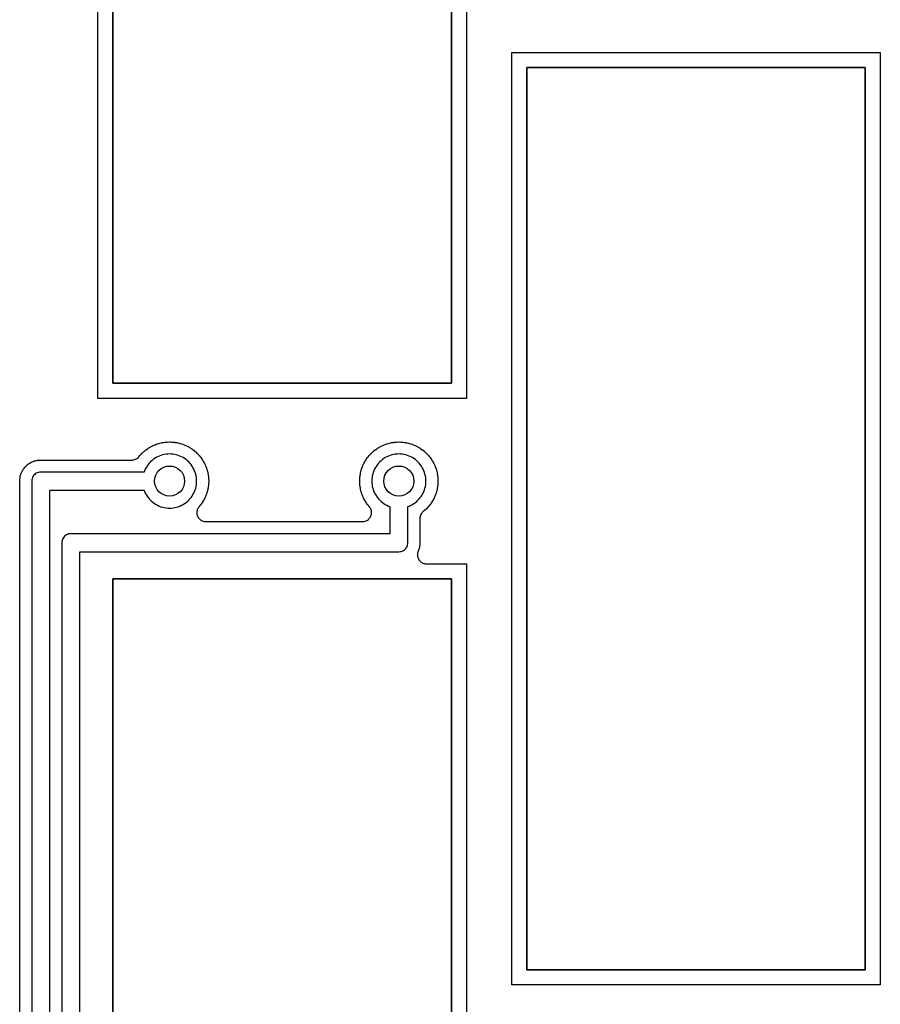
# Model space of a CAD drawing. Header units: millimetres. Extents: x 0 to 81, y 0 to 109.
# Tile 16 of 29: x 25 to 54, y 38 to 71. Entities that reach past the tile are written whole.
import ezdxf

# ---------------------------------------------------------------- set-up
doc = ezdxf.new("R2010")
doc.units = ezdxf.units.MM
for name, color, linetype in [('COPPER_KEEP_ref', 8, 'Continuous'), ('COPPER_REMOVE', 3, 'Continuous'), ('DRILL_1.0', 4, 'Continuous'), ('INSIDE_CUTS', 1, 'Continuous')]:
    doc.layers.add(name, color=color, linetype=linetype)

msp = doc.modelspace()

# ---------------------------------------------------------------- linework, layer by layer
at = {"layer": 'COPPER_KEEP_ref'}
for points in [[(39.743, 58.023), (27.507, 58.023), (27.5, 58.023), (27.5, 58.03), (27.5, 89.016), (27.5, 89.023), (27.507, 89.023), (39.743, 89.023), (39.75, 89.023), (39.75, 89.016), (39.75, 58.03), (39.75, 58.023), (39.743, 58.023)], [(53.493, 38.523), (41.257, 38.523), (41.25, 38.523), (41.25, 38.53), (41.25, 69.516), (41.25, 69.523), (41.257, 69.523), (53.493, 69.523), (53.5, 69.523), (53.5, 69.516), (53.5, 38.53), (53.5, 38.523), (53.493, 38.523)]]:
    msp.add_lwpolyline(points, close=True, dxfattribs=at)
for points in [[(24.9, 19.525), (24.9, 55.271), (24.9, 55.275), (24.901, 55.297), (24.901, 55.302), (24.903, 55.333), (24.904, 55.343), (24.91, 55.385), (24.911, 55.395), (24.917, 55.424), (24.919, 55.433), (24.93, 55.474), (24.933, 55.484), (24.942, 55.512), (24.946, 55.521), (24.962, 55.56), (24.966, 55.569), (24.979, 55.596), (24.984, 55.604), (25.005, 55.641), (25.01, 55.649), (25.027, 55.674), (25.032, 55.682), (25.058, 55.715), (25.064, 55.723), (25.084, 55.745), (25.091, 55.752), (25.121, 55.782), (25.128, 55.789), (25.15, 55.809), (25.158, 55.815), (25.191, 55.841), (25.199, 55.846), (25.224, 55.863), (25.232, 55.868), (25.269, 55.889), (25.277, 55.894), (25.304, 55.907), (25.313, 55.911), (25.352, 55.927), (25.361, 55.931), (25.389, 55.94), (25.399, 55.943), (25.44, 55.954), (25.449, 55.956), (25.478, 55.962), (25.488, 55.963), (25.53, 55.969), (25.54, 55.97), (25.571, 55.972), (25.576, 55.972), (25.598, 55.973), (25.602, 55.973), (28.631, 55.973), (28.661, 55.974), (28.69, 55.979), (28.719, 55.986), (28.746, 55.996), (28.773, 56.008), (28.798, 56.024), (28.822, 56.041), (28.844, 56.061), (28.863, 56.083), (28.893, 56.118), (28.896, 56.122), (28.91, 56.138), (28.913, 56.142), (28.95, 56.181), (28.953, 56.185), (28.968, 56.2), (28.972, 56.203), (29.011, 56.24), (29.015, 56.243), (29.031, 56.257), (29.035, 56.26), (29.076, 56.295), (29.08, 56.298), (29.097, 56.311), (29.101, 56.314), (29.145, 56.345), (29.149, 56.348), (29.167, 56.36), (29.171, 56.362), (29.217, 56.391), (29.221, 56.393), (29.239, 56.404), (29.244, 56.406), (29.291, 56.432), (29.296, 56.434), (29.315, 56.443), (29.319, 56.446), (29.368, 56.468), (29.373, 56.47), (29.392, 56.478), (29.397, 56.48), (29.448, 56.499), (29.452, 56.5), (29.472, 56.507), (29.477, 56.509), (29.529, 56.524), (29.533, 56.526), (29.554, 56.531), (29.559, 56.532), (29.611, 56.545), (29.616, 56.546), (29.637, 56.55), (29.642, 56.551), (29.695, 56.56), (29.7, 56.56), (29.721, 56.563), (29.726, 56.564), (29.779, 56.569), (29.784, 56.569), (29.806, 56.571), (29.811, 56.571), (29.864, 56.573), (29.869, 56.573), (29.891, 56.573), (29.896, 56.573), (29.949, 56.571), (29.954, 56.571), (29.976, 56.569), (29.981, 56.569), (30.034, 56.564), (30.039, 56.563), (30.06, 56.56), (30.065, 56.56), (30.118, 56.551), (30.123, 56.55), (30.144, 56.546), (30.149, 56.545), (30.201, 56.532), (30.206, 56.531), (30.227, 56.526), (30.231, 56.524), (30.283, 56.509), (30.288, 56.507), (30.308, 56.5), (30.312, 56.499), (30.363, 56.48), (30.368, 56.478), (30.387, 56.47), (30.392, 56.468), (30.441, 56.446), (30.445, 56.443), (30.464, 56.434), (30.469, 56.432), (30.516, 56.406), (30.521, 56.404), (30.539, 56.393), (30.543, 56.391), (30.589, 56.362), (30.593, 56.36), (30.611, 56.348), (30.615, 56.345), (30.659, 56.314), (30.663, 56.311), (30.68, 56.298), (30.684, 56.295), (30.725, 56.26), (30.729, 56.257), (30.745, 56.243), (30.749, 56.24), (30.788, 56.203), (30.792, 56.2), (30.807, 56.185), (30.81, 56.181), (30.847, 56.142), (30.85, 56.138), (30.864, 56.122), (30.867, 56.118), (30.902, 56.077), (30.905, 56.073), (30.918, 56.056), (30.921, 56.052), (30.952, 56.008), (30.955, 56.004), (30.967, 55.986), (30.969, 55.982), (30.998, 55.936), (31, 55.932), (31.011, 55.914), (31.013, 55.909), (31.039, 55.862), (31.041, 55.857), (31.05, 55.838), (31.053, 55.834), (31.075, 55.785), (31.077, 55.78), (31.085, 55.761), (31.087, 55.756), (31.106, 55.705), (31.107, 55.701), (31.114, 55.681), (31.116, 55.676), (31.131, 55.624), (31.133, 55.62), (31.138, 55.599), (31.139, 55.594), (31.152, 55.542), (31.153, 55.537), (31.157, 55.516), (31.158, 55.511), (31.167, 55.458), (31.167, 55.453), (31.17, 55.432), (31.171, 55.427), (31.176, 55.374), (31.176, 55.369), (31.178, 55.347), (31.178, 55.342), (31.18, 55.289), (31.18, 55.284), (31.18, 55.262), (31.18, 55.257), (31.178, 55.204), (31.178, 55.199), (31.176, 55.177), (31.176, 55.172), (31.171, 55.119), (31.17, 55.114), (31.167, 55.093), (31.167, 55.088), (31.158, 55.035), (31.157, 55.03), (31.153, 55.009), (31.152, 55.004), (31.139, 54.952), (31.138, 54.947), (31.133, 54.926), (31.131, 54.922), (31.116, 54.87), (31.114, 54.865), (31.107, 54.845), (31.106, 54.841), (31.087, 54.79), (31.085, 54.785), (31.077, 54.766), (31.075, 54.761), (31.053, 54.712), (31.05, 54.708), (31.041, 54.689), (31.039, 54.684), (31.013, 54.637), (31.011, 54.632), (31, 54.614), (30.998, 54.61), (30.969, 54.564), (30.967, 54.56), (30.955, 54.542), (30.952, 54.538), (30.921, 54.494), (30.918, 54.49), (30.905, 54.473), (30.902, 54.469), (30.867, 54.428), (30.864, 54.424), (30.861, 54.421), (30.843, 54.397), (30.827, 54.372), (30.813, 54.346), (30.802, 54.318), (30.794, 54.289), (30.789, 54.26), (30.787, 54.23), (30.788, 54.2), (30.792, 54.17), (30.798, 54.141), (30.808, 54.113), (30.82, 54.086), (30.835, 54.06), (30.853, 54.036), (30.872, 54.013), (30.894, 53.993), (30.918, 53.975), (30.944, 53.959), (30.971, 53.946), (30.999, 53.936), (31.028, 53.929), (31.057, 53.924), (31.087, 53.923), (36.293, 53.923), (36.323, 53.924), (36.352, 53.929), (36.381, 53.936), (36.409, 53.946), (36.436, 53.959), (36.462, 53.975), (36.486, 53.993), (36.508, 54.013), (36.527, 54.036), (36.545, 54.06), (36.56, 54.086), (36.572, 54.113), (36.582, 54.141), (36.588, 54.17), (36.592, 54.2), (36.593, 54.23), (36.591, 54.26), (36.586, 54.289), (36.578, 54.318), (36.567, 54.346), (36.553, 54.372), (36.537, 54.397), (36.519, 54.421), (36.516, 54.424), (36.513, 54.428), (36.478, 54.469), (36.475, 54.473), (36.462, 54.49), (36.459, 54.494), (36.428, 54.538), (36.425, 54.542), (36.413, 54.56), (36.411, 54.564), (36.382, 54.61), (36.38, 54.614), (36.369, 54.632), (36.367, 54.637), (36.341, 54.684), (36.339, 54.689), (36.33, 54.708), (36.327, 54.712), (36.305, 54.761), (36.303, 54.766), (36.295, 54.785), (36.293, 54.79), (36.274, 54.841), (36.273, 54.845), (36.266, 54.865), (36.264, 54.87), (36.249, 54.922), (36.247, 54.926), (36.242, 54.947), (36.241, 54.952), (36.228, 55.004), (36.227, 55.009), (36.223, 55.03), (36.222, 55.035), (36.213, 55.088), (36.213, 55.093), (36.21, 55.114), (36.209, 55.119), (36.204, 55.172), (36.204, 55.177), (36.202, 55.199), (36.202, 55.204), (36.2, 55.257), (36.2, 55.262), (36.2, 55.284), (36.2, 55.289), (36.202, 55.342), (36.202, 55.347), (36.204, 55.369), (36.204, 55.374), (36.209, 55.427), (36.21, 55.432), (36.213, 55.453), (36.213, 55.458), (36.222, 55.511), (36.223, 55.516), (36.227, 55.537), (36.228, 55.542), (36.241, 55.594), (36.242, 55.599), (36.247, 55.62), (36.249, 55.624), (36.264, 55.676), (36.266, 55.681), (36.273, 55.701), (36.274, 55.705), (36.293, 55.756), (36.295, 55.761), (36.303, 55.78), (36.305, 55.785), (36.327, 55.834), (36.33, 55.838), (36.339, 55.857), (36.341, 55.862), (36.367, 55.909), (36.369, 55.914), (36.38, 55.932), (36.382, 55.936), (36.411, 55.982), (36.413, 55.986), (36.425, 56.004), (36.428, 56.008), (36.459, 56.052), (36.462, 56.056), (36.475, 56.073), (36.478, 56.077), (36.513, 56.118), (36.516, 56.122), (36.53, 56.138), (36.533, 56.142), (36.57, 56.181), (36.573, 56.185), (36.588, 56.2), (36.592, 56.203), (36.631, 56.24), (36.635, 56.243), (36.651, 56.257), (36.655, 56.26), (36.696, 56.295), (36.7, 56.298), (36.717, 56.311), (36.721, 56.314), (36.765, 56.345), (36.769, 56.348), (36.787, 56.36), (36.791, 56.362), (36.837, 56.391), (36.841, 56.393), (36.859, 56.404), (36.864, 56.406), (36.911, 56.432), (36.916, 56.434), (36.935, 56.443), (36.939, 56.446), (36.988, 56.468), (36.993, 56.47), (37.012, 56.478), (37.017, 56.48), (37.068, 56.499), (37.072, 56.5), (37.092, 56.507), (37.097, 56.509), (37.149, 56.524), (37.153, 56.526), (37.174, 56.531), (37.179, 56.532), (37.231, 56.545), (37.236, 56.546), (37.257, 56.55), (37.262, 56.551), (37.315, 56.56), (37.32, 56.56), (37.341, 56.563), (37.346, 56.564), (37.399, 56.569), (37.404, 56.569), (37.426, 56.571), (37.431, 56.571), (37.484, 56.573), (37.489, 56.573), (37.511, 56.573), (37.516, 56.573), (37.569, 56.571), (37.574, 56.571), (37.596, 56.569), (37.601, 56.569), (37.654, 56.564), (37.659, 56.563), (37.68, 56.56), (37.685, 56.56), (37.738, 56.551), (37.743, 56.55), (37.764, 56.546), (37.769, 56.545), (37.821, 56.532), (37.826, 56.531), (37.847, 56.526), (37.851, 56.524), (37.903, 56.509), (37.908, 56.507), (37.928, 56.5), (37.932, 56.499), (37.983, 56.48), (37.988, 56.478), (38.007, 56.47), (38.012, 56.468), (38.061, 56.446), (38.065, 56.443), (38.084, 56.434), (38.089, 56.432), (38.136, 56.406), (38.141, 56.404), (38.159, 56.393), (38.163, 56.391), (38.209, 56.362), (38.213, 56.36), (38.231, 56.348), (38.235, 56.345), (38.279, 56.314), (38.283, 56.311), (38.3, 56.298), (38.304, 56.295), (38.345, 56.26), (38.349, 56.257), (38.365, 56.243), (38.369, 56.24), (38.408, 56.203), (38.412, 56.2), (38.427, 56.185), (38.43, 56.181), (38.467, 56.142), (38.47, 56.138), (38.484, 56.122), (38.487, 56.118), (38.522, 56.077), (38.525, 56.073), (38.538, 56.056), (38.541, 56.052), (38.572, 56.008), (38.575, 56.004), (38.587, 55.986), (38.589, 55.982), (38.618, 55.936), (38.62, 55.932), (38.631, 55.914), (38.633, 55.909), (38.659, 55.862), (38.661, 55.857), (38.67, 55.838), (38.673, 55.834), (38.695, 55.785), (38.697, 55.78), (38.705, 55.761), (38.707, 55.756), (38.726, 55.705), (38.727, 55.701), (38.734, 55.681), (38.736, 55.676), (38.751, 55.624), (38.753, 55.62), (38.758, 55.599), (38.759, 55.594), (38.772, 55.542), (38.773, 55.537), (38.777, 55.516), (38.778, 55.511), (38.787, 55.458), (38.787, 55.453), (38.79, 55.432), (38.791, 55.427), (38.796, 55.374), (38.796, 55.369), (38.798, 55.347), (38.798, 55.342), (38.8, 55.289), (38.8, 55.284), (38.8, 55.262), (38.8, 55.257), (38.798, 55.204), (38.798, 55.199), (38.796, 55.177), (38.796, 55.172), (38.791, 55.119), (38.79, 55.114), (38.787, 55.093), (38.787, 55.088), (38.778, 55.035), (38.777, 55.03), (38.773, 55.009), (38.772, 55.004), (38.759, 54.952), (38.758, 54.947), (38.753, 54.926), (38.751, 54.922), (38.736, 54.87), (38.734, 54.865), (38.727, 54.845), (38.726, 54.841), (38.707, 54.79), (38.705, 54.785), (38.697, 54.766), (38.695, 54.761), (38.673, 54.712), (38.67, 54.708), (38.661, 54.689), (38.659, 54.684), (38.633, 54.637), (38.631, 54.632), (38.62, 54.614), (38.618, 54.61), (38.589, 54.564), (38.587, 54.56), (38.575, 54.542), (38.572, 54.538), (38.541, 54.494), (38.538, 54.49), (38.525, 54.473), (38.522, 54.469), (38.487, 54.428), (38.484, 54.424), (38.47, 54.408), (38.467, 54.404), (38.43, 54.365), (38.427, 54.361), (38.412, 54.346), (38.408, 54.343), (38.369, 54.306), (38.365, 54.303), (38.349, 54.289), (38.345, 54.286), (38.31, 54.256), (38.288, 54.237), (38.268, 54.215), (38.251, 54.191), (38.235, 54.166), (38.223, 54.139), (38.213, 54.112), (38.206, 54.083), (38.201, 54.054), (38.2, 54.024), (38.2, 53.225), (38.2, 53.221), (38.199, 53.199), (38.199, 53.194), (38.197, 53.163), (38.196, 53.153), (38.19, 53.111), (38.189, 53.101), (38.183, 53.072), (38.181, 53.063), (38.17, 53.022), (38.167, 53.012), (38.158, 52.984), (38.154, 52.975), (38.139, 52.938), (38.129, 52.91), (38.122, 52.882), (38.117, 52.852), (38.116, 52.823), (38.117, 52.794), (38.122, 52.764), (38.129, 52.736), (38.139, 52.708), (38.151, 52.682), (38.166, 52.656), (38.184, 52.633), (38.204, 52.611), (38.225, 52.591), (38.249, 52.574), (38.274, 52.558), (38.301, 52.546), (38.329, 52.536), (38.357, 52.529), (38.386, 52.524), (38.416, 52.523), (39.743, 52.523), (39.75, 52.523), (39.75, 52.516), (39.75, 37.276)], [(25.9, 19.823), (25.9, 54.973), (29.032, 54.973), (29.049, 54.929), (29.073, 54.875), (29.101, 54.823), (29.132, 54.773), (29.166, 54.725), (29.203, 54.68), (29.244, 54.637), (29.287, 54.596), (29.332, 54.559), (29.38, 54.525), (29.43, 54.494), (29.482, 54.466), (29.536, 54.442), (29.591, 54.421), (29.647, 54.404), (29.704, 54.39), (29.763, 54.381), (29.821, 54.375), (29.88, 54.373), (29.939, 54.375), (29.997, 54.381), (30.056, 54.39), (30.113, 54.404), (30.169, 54.421), (30.224, 54.442), (30.278, 54.466), (30.33, 54.494), (30.38, 54.525), (30.428, 54.559), (30.473, 54.596), (30.516, 54.637), (30.557, 54.68), (30.594, 54.725), (30.628, 54.773), (30.659, 54.823), (30.687, 54.875), (30.711, 54.929), (30.732, 54.984), (30.749, 55.04), (30.763, 55.097), (30.772, 55.156), (30.778, 55.214), (30.78, 55.273), (30.778, 55.332), (30.772, 55.39), (30.763, 55.449), (30.749, 55.506), (30.732, 55.562), (30.711, 55.617), (30.687, 55.671), (30.659, 55.723), (30.628, 55.773), (30.594, 55.821), (30.557, 55.866), (30.516, 55.909), (30.473, 55.95), (30.428, 55.987), (30.38, 56.021), (30.33, 56.052), (30.278, 56.08), (30.224, 56.104), (30.169, 56.125), (30.113, 56.142), (30.056, 56.156), (29.997, 56.165), (29.939, 56.171), (29.88, 56.173), (29.821, 56.171), (29.763, 56.165), (29.704, 56.156), (29.647, 56.142), (29.591, 56.125), (29.536, 56.104), (29.482, 56.08), (29.43, 56.052), (29.38, 56.021), (29.332, 55.987), (29.287, 55.95), (29.244, 55.909), (29.203, 55.866), (29.166, 55.821), (29.132, 55.773), (29.101, 55.723), (29.073, 55.671), (29.049, 55.617), (29.032, 55.573), (25.6, 55.573), (25.561, 55.57), (25.522, 55.563), (25.485, 55.55), (25.45, 55.533), (25.417, 55.511), (25.388, 55.485), (25.362, 55.456), (25.34, 55.423), (25.323, 55.388), (25.31, 55.351), (25.303, 55.312), (25.3, 55.273), (25.3, 19.523)], [(26.9, 20.823), (26.9, 52.923), (37.5, 52.923), (37.539, 52.926), (37.578, 52.933), (37.615, 52.946), (37.65, 52.963), (37.683, 52.985), (37.712, 53.011), (37.738, 53.04), (37.76, 53.073), (37.777, 53.108), (37.79, 53.145), (37.797, 53.184), (37.8, 53.223), (37.8, 54.425), (37.844, 54.442), (37.898, 54.466), (37.95, 54.494), (38, 54.525), (38.048, 54.559), (38.093, 54.596), (38.136, 54.637), (38.177, 54.68), (38.214, 54.725), (38.248, 54.773), (38.279, 54.823), (38.307, 54.875), (38.331, 54.929), (38.352, 54.984), (38.369, 55.04), (38.383, 55.097), (38.392, 55.156), (38.398, 55.214), (38.4, 55.273), (38.398, 55.332), (38.392, 55.39), (38.383, 55.449), (38.369, 55.506), (38.352, 55.562), (38.331, 55.617), (38.307, 55.671), (38.279, 55.723), (38.248, 55.773), (38.214, 55.821), (38.177, 55.866), (38.136, 55.909), (38.093, 55.95), (38.048, 55.987), (38, 56.021), (37.95, 56.052), (37.898, 56.08), (37.844, 56.104), (37.789, 56.125), (37.733, 56.142), (37.676, 56.156), (37.617, 56.165), (37.559, 56.171), (37.5, 56.173), (37.441, 56.171), (37.383, 56.165), (37.324, 56.156), (37.267, 56.142), (37.211, 56.125), (37.156, 56.104), (37.102, 56.08), (37.05, 56.052), (37, 56.021), (36.952, 55.987), (36.907, 55.95), (36.864, 55.909), (36.823, 55.866), (36.786, 55.821), (36.752, 55.773), (36.721, 55.723), (36.693, 55.671), (36.669, 55.617), (36.648, 55.562), (36.631, 55.506), (36.617, 55.449), (36.608, 55.39), (36.602, 55.332), (36.6, 55.273), (36.602, 55.214), (36.608, 55.156), (36.617, 55.097), (36.631, 55.04), (36.648, 54.984), (36.669, 54.929), (36.693, 54.875), (36.721, 54.823), (36.752, 54.773), (36.786, 54.725), (36.823, 54.68), (36.864, 54.637), (36.907, 54.596), (36.952, 54.559), (37, 54.525), (37.05, 54.494), (37.102, 54.466), (37.156, 54.442), (37.2, 54.425), (37.2, 53.523), (26.6, 53.523), (26.561, 53.52), (26.522, 53.513), (26.485, 53.5), (26.45, 53.483), (26.417, 53.461), (26.388, 53.435), (26.362, 53.406), (26.34, 53.373), (26.323, 53.338), (26.31, 53.301), (26.303, 53.262), (26.3, 53.223), (26.3, 20.523)]]:
    msp.add_lwpolyline(points, dxfattribs=at)
at = {"layer": 'COPPER_REMOVE'}
for points in [[(39.743, 58.023), (27.507, 58.023), (27.5, 58.023), (27.5, 58.03), (27.5, 89.016), (27.5, 89.023), (27.507, 89.023), (39.743, 89.023), (39.75, 89.023), (39.75, 89.016), (39.75, 58.03), (39.75, 58.023), (39.743, 58.023)], [(39.25, 88.523), (28, 88.523), (28, 58.523), (39.25, 58.523), (39.25, 88.523)], [(53.493, 38.523), (41.257, 38.523), (41.25, 38.523), (41.25, 38.53), (41.25, 69.516), (41.25, 69.523), (41.257, 69.523), (53.493, 69.523), (53.5, 69.523), (53.5, 69.516), (53.5, 38.53), (53.5, 38.523), (53.493, 38.523)], [(53, 69.023), (41.75, 69.023), (41.75, 39.023), (53, 39.023), (53, 69.023)], [(39.25, 52.023), (28, 52.023), (28, 22.023), (39.25, 22.023), (39.25, 52.023)]]:
    msp.add_lwpolyline(points, close=True, dxfattribs=at)
for points in [[(24.9, 19.525), (24.9, 55.271), (24.9, 55.275), (24.901, 55.297), (24.901, 55.302), (24.903, 55.333), (24.904, 55.343), (24.91, 55.385), (24.911, 55.395), (24.917, 55.424), (24.919, 55.433), (24.93, 55.474), (24.933, 55.484), (24.942, 55.512), (24.946, 55.521), (24.962, 55.56), (24.966, 55.569), (24.979, 55.596), (24.984, 55.604), (25.005, 55.641), (25.01, 55.649), (25.027, 55.674), (25.032, 55.682), (25.058, 55.715), (25.064, 55.723), (25.084, 55.745), (25.091, 55.752), (25.121, 55.782), (25.128, 55.789), (25.15, 55.809), (25.158, 55.815), (25.191, 55.841), (25.199, 55.846), (25.224, 55.863), (25.232, 55.868), (25.269, 55.889), (25.277, 55.894), (25.304, 55.907), (25.313, 55.911), (25.352, 55.927), (25.361, 55.931), (25.389, 55.94), (25.399, 55.943), (25.44, 55.954), (25.449, 55.956), (25.478, 55.962), (25.488, 55.963), (25.53, 55.969), (25.54, 55.97), (25.571, 55.972), (25.576, 55.972), (25.598, 55.973), (25.602, 55.973), (28.631, 55.973), (28.661, 55.974), (28.69, 55.979), (28.719, 55.986), (28.746, 55.996), (28.773, 56.008), (28.798, 56.024), (28.822, 56.041), (28.844, 56.061), (28.863, 56.083), (28.893, 56.118), (28.896, 56.122), (28.91, 56.138), (28.913, 56.142), (28.95, 56.181), (28.953, 56.185), (28.968, 56.2), (28.972, 56.203), (29.011, 56.24), (29.015, 56.243), (29.031, 56.257), (29.035, 56.26), (29.076, 56.295), (29.08, 56.298), (29.097, 56.311), (29.101, 56.314), (29.145, 56.345), (29.149, 56.348), (29.167, 56.36), (29.171, 56.362), (29.217, 56.391), (29.221, 56.393), (29.239, 56.404), (29.244, 56.406), (29.291, 56.432), (29.296, 56.434), (29.315, 56.443), (29.319, 56.446), (29.368, 56.468), (29.373, 56.47), (29.392, 56.478), (29.397, 56.48), (29.448, 56.499), (29.452, 56.5), (29.472, 56.507), (29.477, 56.509), (29.529, 56.524), (29.533, 56.526), (29.554, 56.531), (29.559, 56.532), (29.611, 56.545), (29.616, 56.546), (29.637, 56.55), (29.642, 56.551), (29.695, 56.56), (29.7, 56.56), (29.721, 56.563), (29.726, 56.564), (29.779, 56.569), (29.784, 56.569), (29.806, 56.571), (29.811, 56.571), (29.864, 56.573), (29.869, 56.573), (29.891, 56.573), (29.896, 56.573), (29.949, 56.571), (29.954, 56.571), (29.976, 56.569), (29.981, 56.569), (30.034, 56.564), (30.039, 56.563), (30.06, 56.56), (30.065, 56.56), (30.118, 56.551), (30.123, 56.55), (30.144, 56.546), (30.149, 56.545), (30.201, 56.532), (30.206, 56.531), (30.227, 56.526), (30.231, 56.524), (30.283, 56.509), (30.288, 56.507), (30.308, 56.5), (30.312, 56.499), (30.363, 56.48), (30.368, 56.478), (30.387, 56.47), (30.392, 56.468), (30.441, 56.446), (30.445, 56.443), (30.464, 56.434), (30.469, 56.432), (30.516, 56.406), (30.521, 56.404), (30.539, 56.393), (30.543, 56.391), (30.589, 56.362), (30.593, 56.36), (30.611, 56.348), (30.615, 56.345), (30.659, 56.314), (30.663, 56.311), (30.68, 56.298), (30.684, 56.295), (30.725, 56.26), (30.729, 56.257), (30.745, 56.243), (30.749, 56.24), (30.788, 56.203), (30.792, 56.2), (30.807, 56.185), (30.81, 56.181), (30.847, 56.142), (30.85, 56.138), (30.864, 56.122), (30.867, 56.118), (30.902, 56.077), (30.905, 56.073), (30.918, 56.056), (30.921, 56.052), (30.952, 56.008), (30.955, 56.004), (30.967, 55.986), (30.969, 55.982), (30.998, 55.936), (31, 55.932), (31.011, 55.914), (31.013, 55.909), (31.039, 55.862), (31.041, 55.857), (31.05, 55.838), (31.053, 55.834), (31.075, 55.785), (31.077, 55.78), (31.085, 55.761), (31.087, 55.756), (31.106, 55.705), (31.107, 55.701), (31.114, 55.681), (31.116, 55.676), (31.131, 55.624), (31.133, 55.62), (31.138, 55.599), (31.139, 55.594), (31.152, 55.542), (31.153, 55.537), (31.157, 55.516), (31.158, 55.511), (31.167, 55.458), (31.167, 55.453), (31.17, 55.432), (31.171, 55.427), (31.176, 55.374), (31.176, 55.369), (31.178, 55.347), (31.178, 55.342), (31.18, 55.289), (31.18, 55.284), (31.18, 55.262), (31.18, 55.257), (31.178, 55.204), (31.178, 55.199), (31.176, 55.177), (31.176, 55.172), (31.171, 55.119), (31.17, 55.114), (31.167, 55.093), (31.167, 55.088), (31.158, 55.035), (31.157, 55.03), (31.153, 55.009), (31.152, 55.004), (31.139, 54.952), (31.138, 54.947), (31.133, 54.926), (31.131, 54.922), (31.116, 54.87), (31.114, 54.865), (31.107, 54.845), (31.106, 54.841), (31.087, 54.79), (31.085, 54.785), (31.077, 54.766), (31.075, 54.761), (31.053, 54.712), (31.05, 54.708), (31.041, 54.689), (31.039, 54.684), (31.013, 54.637), (31.011, 54.632), (31, 54.614), (30.998, 54.61), (30.969, 54.564), (30.967, 54.56), (30.955, 54.542), (30.952, 54.538), (30.921, 54.494), (30.918, 54.49), (30.905, 54.473), (30.902, 54.469), (30.867, 54.428), (30.864, 54.424), (30.861, 54.421), (30.843, 54.397), (30.827, 54.372), (30.813, 54.346), (30.802, 54.318), (30.794, 54.289), (30.789, 54.26), (30.787, 54.23), (30.788, 54.2), (30.792, 54.17), (30.798, 54.141), (30.808, 54.113), (30.82, 54.086), (30.835, 54.06), (30.853, 54.036), (30.872, 54.013), (30.894, 53.993), (30.918, 53.975), (30.944, 53.959), (30.971, 53.946), (30.999, 53.936), (31.028, 53.929), (31.057, 53.924), (31.087, 53.923), (36.293, 53.923), (36.323, 53.924), (36.352, 53.929), (36.381, 53.936), (36.409, 53.946), (36.436, 53.959), (36.462, 53.975), (36.486, 53.993), (36.508, 54.013), (36.527, 54.036), (36.545, 54.06), (36.56, 54.086), (36.572, 54.113), (36.582, 54.141), (36.588, 54.17), (36.592, 54.2), (36.593, 54.23), (36.591, 54.26), (36.586, 54.289), (36.578, 54.318), (36.567, 54.346), (36.553, 54.372), (36.537, 54.397), (36.519, 54.421), (36.516, 54.424), (36.513, 54.428), (36.478, 54.469), (36.475, 54.473), (36.462, 54.49), (36.459, 54.494), (36.428, 54.538), (36.425, 54.542), (36.413, 54.56), (36.411, 54.564), (36.382, 54.61), (36.38, 54.614), (36.369, 54.632), (36.367, 54.637), (36.341, 54.684), (36.339, 54.689), (36.33, 54.708), (36.327, 54.712), (36.305, 54.761), (36.303, 54.766), (36.295, 54.785), (36.293, 54.79), (36.274, 54.841), (36.273, 54.845), (36.266, 54.865), (36.264, 54.87), (36.249, 54.922), (36.247, 54.926), (36.242, 54.947), (36.241, 54.952), (36.228, 55.004), (36.227, 55.009), (36.223, 55.03), (36.222, 55.035), (36.213, 55.088), (36.213, 55.093), (36.21, 55.114), (36.209, 55.119), (36.204, 55.172), (36.204, 55.177), (36.202, 55.199), (36.202, 55.204), (36.2, 55.257), (36.2, 55.262), (36.2, 55.284), (36.2, 55.289), (36.202, 55.342), (36.202, 55.347), (36.204, 55.369), (36.204, 55.374), (36.209, 55.427), (36.21, 55.432), (36.213, 55.453), (36.213, 55.458), (36.222, 55.511), (36.223, 55.516), (36.227, 55.537), (36.228, 55.542), (36.241, 55.594), (36.242, 55.599), (36.247, 55.62), (36.249, 55.624), (36.264, 55.676), (36.266, 55.681), (36.273, 55.701), (36.274, 55.705), (36.293, 55.756), (36.295, 55.761), (36.303, 55.78), (36.305, 55.785), (36.327, 55.834), (36.33, 55.838), (36.339, 55.857), (36.341, 55.862), (36.367, 55.909), (36.369, 55.914), (36.38, 55.932), (36.382, 55.936), (36.411, 55.982), (36.413, 55.986), (36.425, 56.004), (36.428, 56.008), (36.459, 56.052), (36.462, 56.056), (36.475, 56.073), (36.478, 56.077), (36.513, 56.118), (36.516, 56.122), (36.53, 56.138), (36.533, 56.142), (36.57, 56.181), (36.573, 56.185), (36.588, 56.2), (36.592, 56.203), (36.631, 56.24), (36.635, 56.243), (36.651, 56.257), (36.655, 56.26), (36.696, 56.295), (36.7, 56.298), (36.717, 56.311), (36.721, 56.314), (36.765, 56.345), (36.769, 56.348), (36.787, 56.36), (36.791, 56.362), (36.837, 56.391), (36.841, 56.393), (36.859, 56.404), (36.864, 56.406), (36.911, 56.432), (36.916, 56.434), (36.935, 56.443), (36.939, 56.446), (36.988, 56.468), (36.993, 56.47), (37.012, 56.478), (37.017, 56.48), (37.068, 56.499), (37.072, 56.5), (37.092, 56.507), (37.097, 56.509), (37.149, 56.524), (37.153, 56.526), (37.174, 56.531), (37.179, 56.532), (37.231, 56.545), (37.236, 56.546), (37.257, 56.55), (37.262, 56.551), (37.315, 56.56), (37.32, 56.56), (37.341, 56.563), (37.346, 56.564), (37.399, 56.569), (37.404, 56.569), (37.426, 56.571), (37.431, 56.571), (37.484, 56.573), (37.489, 56.573), (37.511, 56.573), (37.516, 56.573), (37.569, 56.571), (37.574, 56.571), (37.596, 56.569), (37.601, 56.569), (37.654, 56.564), (37.659, 56.563), (37.68, 56.56), (37.685, 56.56), (37.738, 56.551), (37.743, 56.55), (37.764, 56.546), (37.769, 56.545), (37.821, 56.532), (37.826, 56.531), (37.847, 56.526), (37.851, 56.524), (37.903, 56.509), (37.908, 56.507), (37.928, 56.5), (37.932, 56.499), (37.983, 56.48), (37.988, 56.478), (38.007, 56.47), (38.012, 56.468), (38.061, 56.446), (38.065, 56.443), (38.084, 56.434), (38.089, 56.432), (38.136, 56.406), (38.141, 56.404), (38.159, 56.393), (38.163, 56.391), (38.209, 56.362), (38.213, 56.36), (38.231, 56.348), (38.235, 56.345), (38.279, 56.314), (38.283, 56.311), (38.3, 56.298), (38.304, 56.295), (38.345, 56.26), (38.349, 56.257), (38.365, 56.243), (38.369, 56.24), (38.408, 56.203), (38.412, 56.2), (38.427, 56.185), (38.43, 56.181), (38.467, 56.142), (38.47, 56.138), (38.484, 56.122), (38.487, 56.118), (38.522, 56.077), (38.525, 56.073), (38.538, 56.056), (38.541, 56.052), (38.572, 56.008), (38.575, 56.004), (38.587, 55.986), (38.589, 55.982), (38.618, 55.936), (38.62, 55.932), (38.631, 55.914), (38.633, 55.909), (38.659, 55.862), (38.661, 55.857), (38.67, 55.838), (38.673, 55.834), (38.695, 55.785), (38.697, 55.78), (38.705, 55.761), (38.707, 55.756), (38.726, 55.705), (38.727, 55.701), (38.734, 55.681), (38.736, 55.676), (38.751, 55.624), (38.753, 55.62), (38.758, 55.599), (38.759, 55.594), (38.772, 55.542), (38.773, 55.537), (38.777, 55.516), (38.778, 55.511), (38.787, 55.458), (38.787, 55.453), (38.79, 55.432), (38.791, 55.427), (38.796, 55.374), (38.796, 55.369), (38.798, 55.347), (38.798, 55.342), (38.8, 55.289), (38.8, 55.284), (38.8, 55.262), (38.8, 55.257), (38.798, 55.204), (38.798, 55.199), (38.796, 55.177), (38.796, 55.172), (38.791, 55.119), (38.79, 55.114), (38.787, 55.093), (38.787, 55.088), (38.778, 55.035), (38.777, 55.03), (38.773, 55.009), (38.772, 55.004), (38.759, 54.952), (38.758, 54.947), (38.753, 54.926), (38.751, 54.922), (38.736, 54.87), (38.734, 54.865), (38.727, 54.845), (38.726, 54.841), (38.707, 54.79), (38.705, 54.785), (38.697, 54.766), (38.695, 54.761), (38.673, 54.712), (38.67, 54.708), (38.661, 54.689), (38.659, 54.684), (38.633, 54.637), (38.631, 54.632), (38.62, 54.614), (38.618, 54.61), (38.589, 54.564), (38.587, 54.56), (38.575, 54.542), (38.572, 54.538), (38.541, 54.494), (38.538, 54.49), (38.525, 54.473), (38.522, 54.469), (38.487, 54.428), (38.484, 54.424), (38.47, 54.408), (38.467, 54.404), (38.43, 54.365), (38.427, 54.361), (38.412, 54.346), (38.408, 54.343), (38.369, 54.306), (38.365, 54.303), (38.349, 54.289), (38.345, 54.286), (38.31, 54.256), (38.288, 54.237), (38.268, 54.215), (38.251, 54.191), (38.235, 54.166), (38.223, 54.139), (38.213, 54.112), (38.206, 54.083), (38.201, 54.054), (38.2, 54.024), (38.2, 53.225), (38.2, 53.221), (38.199, 53.199), (38.199, 53.194), (38.197, 53.163), (38.196, 53.153), (38.19, 53.111), (38.189, 53.101), (38.183, 53.072), (38.181, 53.063), (38.17, 53.022), (38.167, 53.012), (38.158, 52.984), (38.154, 52.975), (38.139, 52.938), (38.129, 52.91), (38.122, 52.882), (38.117, 52.852), (38.116, 52.823), (38.117, 52.794), (38.122, 52.764), (38.129, 52.736), (38.139, 52.708), (38.151, 52.682), (38.166, 52.656), (38.184, 52.633), (38.204, 52.611), (38.225, 52.591), (38.249, 52.574), (38.274, 52.558), (38.301, 52.546), (38.329, 52.536), (38.357, 52.529), (38.386, 52.524), (38.416, 52.523), (39.743, 52.523), (39.75, 52.523), (39.75, 52.516), (39.75, 37.276)], [(25.9, 19.823), (25.9, 54.973), (29.032, 54.973), (29.049, 54.929), (29.073, 54.875), (29.101, 54.823), (29.132, 54.773), (29.166, 54.725), (29.203, 54.68), (29.244, 54.637), (29.287, 54.596), (29.332, 54.559), (29.38, 54.525), (29.43, 54.494), (29.482, 54.466), (29.536, 54.442), (29.591, 54.421), (29.647, 54.404), (29.704, 54.39), (29.763, 54.381), (29.821, 54.375), (29.88, 54.373), (29.939, 54.375), (29.997, 54.381), (30.056, 54.39), (30.113, 54.404), (30.169, 54.421), (30.224, 54.442), (30.278, 54.466), (30.33, 54.494), (30.38, 54.525), (30.428, 54.559), (30.473, 54.596), (30.516, 54.637), (30.557, 54.68), (30.594, 54.725), (30.628, 54.773), (30.659, 54.823), (30.687, 54.875), (30.711, 54.929), (30.732, 54.984), (30.749, 55.04), (30.763, 55.097), (30.772, 55.156), (30.778, 55.214), (30.78, 55.273), (30.778, 55.332), (30.772, 55.39), (30.763, 55.449), (30.749, 55.506), (30.732, 55.562), (30.711, 55.617), (30.687, 55.671), (30.659, 55.723), (30.628, 55.773), (30.594, 55.821), (30.557, 55.866), (30.516, 55.909), (30.473, 55.95), (30.428, 55.987), (30.38, 56.021), (30.33, 56.052), (30.278, 56.08), (30.224, 56.104), (30.169, 56.125), (30.113, 56.142), (30.056, 56.156), (29.997, 56.165), (29.939, 56.171), (29.88, 56.173), (29.821, 56.171), (29.763, 56.165), (29.704, 56.156), (29.647, 56.142), (29.591, 56.125), (29.536, 56.104), (29.482, 56.08), (29.43, 56.052), (29.38, 56.021), (29.332, 55.987), (29.287, 55.95), (29.244, 55.909), (29.203, 55.866), (29.166, 55.821), (29.132, 55.773), (29.101, 55.723), (29.073, 55.671), (29.049, 55.617), (29.032, 55.573), (25.6, 55.573), (25.561, 55.57), (25.522, 55.563), (25.485, 55.55), (25.45, 55.533), (25.417, 55.511), (25.388, 55.485), (25.362, 55.456), (25.34, 55.423), (25.323, 55.388), (25.31, 55.351), (25.303, 55.312), (25.3, 55.273), (25.3, 19.523)], [(26.9, 20.823), (26.9, 52.923), (37.5, 52.923), (37.539, 52.926), (37.578, 52.933), (37.615, 52.946), (37.65, 52.963), (37.683, 52.985), (37.712, 53.011), (37.738, 53.04), (37.76, 53.073), (37.777, 53.108), (37.79, 53.145), (37.797, 53.184), (37.8, 53.223), (37.8, 54.425), (37.844, 54.442), (37.898, 54.466), (37.95, 54.494), (38, 54.525), (38.048, 54.559), (38.093, 54.596), (38.136, 54.637), (38.177, 54.68), (38.214, 54.725), (38.248, 54.773), (38.279, 54.823), (38.307, 54.875), (38.331, 54.929), (38.352, 54.984), (38.369, 55.04), (38.383, 55.097), (38.392, 55.156), (38.398, 55.214), (38.4, 55.273), (38.398, 55.332), (38.392, 55.39), (38.383, 55.449), (38.369, 55.506), (38.352, 55.562), (38.331, 55.617), (38.307, 55.671), (38.279, 55.723), (38.248, 55.773), (38.214, 55.821), (38.177, 55.866), (38.136, 55.909), (38.093, 55.95), (38.048, 55.987), (38, 56.021), (37.95, 56.052), (37.898, 56.08), (37.844, 56.104), (37.789, 56.125), (37.733, 56.142), (37.676, 56.156), (37.617, 56.165), (37.559, 56.171), (37.5, 56.173), (37.441, 56.171), (37.383, 56.165), (37.324, 56.156), (37.267, 56.142), (37.211, 56.125), (37.156, 56.104), (37.102, 56.08), (37.05, 56.052), (37, 56.021), (36.952, 55.987), (36.907, 55.95), (36.864, 55.909), (36.823, 55.866), (36.786, 55.821), (36.752, 55.773), (36.721, 55.723), (36.693, 55.671), (36.669, 55.617), (36.648, 55.562), (36.631, 55.506), (36.617, 55.449), (36.608, 55.39), (36.602, 55.332), (36.6, 55.273), (36.602, 55.214), (36.608, 55.156), (36.617, 55.097), (36.631, 55.04), (36.648, 54.984), (36.669, 54.929), (36.693, 54.875), (36.721, 54.823), (36.752, 54.773), (36.786, 54.725), (36.823, 54.68), (36.864, 54.637), (36.907, 54.596), (36.952, 54.559), (37, 54.525), (37.05, 54.494), (37.102, 54.466), (37.156, 54.442), (37.2, 54.425), (37.2, 53.523), (26.6, 53.523), (26.561, 53.52), (26.522, 53.513), (26.485, 53.5), (26.45, 53.483), (26.417, 53.461), (26.388, 53.435), (26.362, 53.406), (26.34, 53.373), (26.323, 53.338), (26.31, 53.301), (26.303, 53.262), (26.3, 53.223), (26.3, 20.523)]]:
    msp.add_lwpolyline(points, dxfattribs=at)
at = {"layer": 'DRILL_1.0'}
for centre in [(29.88, 55.273), (37.5, 55.273)]:
    msp.add_circle(centre, 0.5, dxfattribs=at)
at = {"layer": 'INSIDE_CUTS'}
for points in [[(28, 58.523), (28, 88.523), (39.25, 88.523), (39.25, 58.523), (28, 58.523)], [(41.75, 39.023), (41.75, 69.023), (53, 69.023), (53, 39.023), (41.75, 39.023)], [(28, 22.023), (28, 52.023), (39.25, 52.023), (39.25, 22.023), (28, 22.023)]]:
    msp.add_lwpolyline(points, close=True, dxfattribs=at)

doc.saveas('drawing.dxf')
